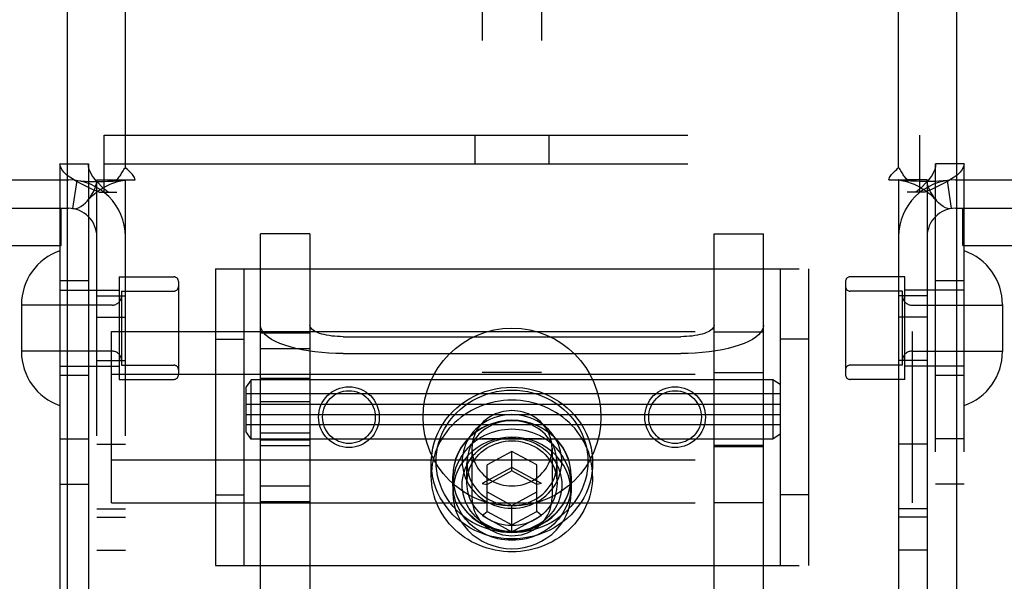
# Model space of a CAD drawing. Header units: inches. Extents: x 0 to 224, y 0 to 145.
# Tile 31 of 83: x 62.06 to 64.14, y 54.4 to 55.59. Entities that reach past the tile are written whole.
import ezdxf

# ---------------------------------------------------------------- set-up
doc = ezdxf.new("R2010")
doc.units = ezdxf.units.IN
doc.header["$LTSCALE"] = 12.302632
doc.header["$MEASUREMENT"] = 0
doc.linetypes.add('HIDDEN', pattern=[0.2, 0.1, -0.1])
for name, color, linetype in [('DEFAULT_2', 8, 'HIDDEN'), ('DOOR_2_ASSEMBLY', 7, 'CONTINUOUS'), ('DOOR_3_ASSEMBLY', 7, 'CONTINUOUS')]:
    doc.layers.add(name, color=color, linetype=linetype)

msp = doc.modelspace()

# ---------------------------------------------------------------- linework, layer by layer
at = {"layer": 'DEFAULT_2', "color": 8, "linetype": 'HIDDEN'}
for p, q in [((63.0366, 56.7741), (63.0366, 51.5241)), ((63.1616, 56.7741), (63.1616, 51.5241)), ((62.2841, 55.2763), (62.2841, 56.1251)), ((63.9141, 55.2763), (63.9141, 56.1251)), ((62.2396, 55.2241), (62.2396, 55.3441)), ((62.2396, 55.3441), (63.9586, 55.3441)), ((63.0211, 55.3441), (63.0211, 55.2841)), ((63.1771, 55.3441), (63.1771, 55.2841)), ((63.9586, 55.2241), (63.9586, 55.3441)), ((62.1461, 55.2841), (62.1461, 52.2161)), ((62.1461, 55.2841), (62.2061, 55.2841)), ((62.2061, 55.2841), (62.2061, 52.2161)), ((62.2396, 55.2841), (63.9586, 55.2841)), ((63.9921, 52.2161), (63.9921, 55.2841)), ((64.0521, 55.2841), (63.9921, 55.2841)), ((64.0521, 52.2161), (64.0521, 55.2841)), ((61.7541, 55.2501), (62.1641, 55.2501)), ((62.2241, 52.2501), (62.2241, 55.2501)), ((62.2241, 55.2501), (62.2658, 55.2501)), ((62.2658, 55.2501), (62.305, 55.2501)), ((62.2841, 52.2501), (62.2841, 55.2501)), ((63.8933, 55.2501), (63.9325, 55.2501)), ((63.9141, 55.2501), (63.9141, 52.2501)), ((63.9741, 55.2501), (63.9325, 55.2501)), ((63.9741, 55.2501), (63.9741, 52.2501)), ((64.0341, 55.2501), (64.4441, 55.2501)), ((62.1819, 55.2488), (62.173, 55.1894)), ((64.0163, 55.2488), (64.0252, 55.1894)), ((62.2291, 55.2241), (62.2661, 55.2241)), ((63.9692, 55.2241), (63.9321, 55.2241)), ((61.7541, 55.1901), (62.1641, 55.1901)), ((62.1486, 55.1121), (62.1486, 55.1901)), ((64.0341, 55.1901), (64.4441, 55.1901)), ((64.0496, 55.1121), (64.0496, 55.1901)), ((62.5691, 54.3562), (62.5691, 55.1365)), ((62.6731, 55.1365), (62.5691, 55.1365)), ((62.6731, 55.1365), (62.6731, 54.3562)), ((63.5251, 54.3562), (63.5251, 55.1365)), ((63.5251, 55.1365), (63.6291, 55.1365)), ((63.6291, 54.3562), (63.6291, 55.1365)), ((61.6677, 55.1121), (62.1486, 55.1121)), ((64.0497, 55.1121), (64.5306, 55.1121)), ((62.2711, 55.0456), (62.2711, 54.8296)), ((62.2711, 55.0456), (62.3861, 55.0456)), ((62.4741, 55.0626), (62.4741, 54.4376)), ((62.4741, 55.0626), (63.7241, 55.0626)), ((62.5341, 55.0626), (62.5341, 54.4376)), ((63.6641, 55.0626), (63.6641, 54.4376)), ((63.7241, 55.0626), (63.7241, 54.4376)), ((63.9271, 55.0456), (63.8121, 55.0456)), ((63.9271, 54.8296), (63.9271, 55.0456)), ((62.2061, 55.0376), (62.1461, 55.0376)), ((62.3961, 55.0356), (62.3961, 54.8396)), ((63.8021, 55.0356), (63.8021, 54.8396)), ((64.0521, 55.0376), (63.9921, 55.0376)), ((62.1461, 55.0176), (62.2711, 55.0176)), ((62.2241, 55.0056), (62.2841, 55.0056)), ((62.2761, 55.0156), (62.2761, 54.8596)), ((62.2761, 55.0156), (62.3861, 55.0156)), ((63.9221, 55.0156), (63.8121, 55.0156)), ((63.9741, 55.0056), (63.9141, 55.0056)), ((63.9221, 54.8596), (63.9221, 55.0156)), ((64.0521, 55.0176), (63.9271, 55.0176)), ((62.0651, 54.9871), (62.0651, 54.8881)), ((62.2561, 54.9861), (62.0651, 54.9861)), ((63.9421, 54.9861), (64.1331, 54.9861)), ((64.1331, 54.9871), (64.1331, 54.8881)), ((62.2241, 54.9611), (62.2841, 54.9611)), ((63.9741, 54.9611), (63.9141, 54.9611)), ((62.2551, 54.5697), (62.2551, 54.9305)), ((62.2551, 54.9305), (63.9431, 54.9305)), ((62.5691, 54.9278), (62.6731, 54.9278)), ((62.7431, 54.9196), (63.4551, 54.9196)), ((63.5251, 54.9301), (63.6291, 54.9301)), ((63.9431, 54.5697), (63.9431, 54.9305)), ((62.4741, 54.9141), (62.5341, 54.9141)), ((63.7241, 54.9141), (63.6641, 54.9141)), ((62.2561, 54.8891), (62.0651, 54.8891)), ((62.5691, 54.8949), (62.6731, 54.8949)), ((62.7431, 54.884), (63.4551, 54.884)), ((63.9421, 54.8891), (64.1331, 54.8891)), ((62.1461, 54.8576), (62.2711, 54.8576)), ((62.2241, 54.8696), (62.2841, 54.8696)), ((62.2761, 54.8596), (62.3861, 54.8596)), ((63.9221, 54.8596), (63.8121, 54.8596)), ((63.9741, 54.8696), (63.9141, 54.8696)), ((64.0521, 54.8576), (63.9271, 54.8576)), ((62.2061, 54.8376), (62.1461, 54.8376)), ((62.2551, 54.8403), (63.9431, 54.8403)), ((63.1616, 54.8441), (63.0366, 54.8441)), ((63.5251, 54.8445), (63.6291, 54.8445)), ((64.0521, 54.8376), (63.9921, 54.8376)), ((62.2711, 54.8296), (62.3861, 54.8296)), ((62.5491, 54.829), (62.5391, 54.814)), ((62.5391, 54.719), (62.5391, 54.814)), ((62.5491, 54.704), (62.5491, 54.829)), ((63.6491, 54.829), (62.5491, 54.829)), ((62.6731, 54.8315), (62.5691, 54.8315)), ((63.6491, 54.829), (63.6491, 54.704)), ((63.6641, 54.819), (63.6491, 54.829)), ((63.9271, 54.8296), (63.8121, 54.8296)), ((63.6641, 54.799), (62.5391, 54.799)), ((62.5391, 54.7775), (63.6641, 54.7775)), ((62.5691, 54.7829), (62.6731, 54.7829)), ((62.5391, 54.7555), (63.6641, 54.7555)), ((63.6641, 54.734), (62.5391, 54.734)), ((62.5491, 54.704), (62.5391, 54.719)), ((62.5691, 54.7173), (62.6731, 54.7173)), ((63.6641, 54.714), (63.6491, 54.704)), ((62.1461, 54.7041), (62.2061, 54.7041)), ((62.2241, 54.6931), (62.2841, 54.6931)), ((63.6491, 54.704), (62.5491, 54.704)), ((62.6731, 54.7015), (62.5691, 54.7015)), ((62.5691, 54.69), (62.6731, 54.69)), ((63.1616, 54.7041), (63.0366, 54.7041)), ((63.6291, 54.69), (63.5251, 54.69)), ((63.9741, 54.6931), (63.9141, 54.6931)), ((64.0521, 54.7041), (63.9921, 54.7041)), ((63.0146, 54.6844), (63.0146, 54.5801)), ((63.0991, 54.6778), (63.0466, 54.6493)), ((63.0991, 54.6368), (63.0991, 54.6778)), ((63.1516, 54.6493), (63.0991, 54.6778)), ((63.1836, 54.6844), (63.1836, 54.5801)), ((63.5251, 54.6885), (63.6291, 54.6885)), ((62.2551, 54.6599), (63.9431, 54.6599)), ((62.9291, 54.6259), (62.9291, 54.6533)), ((63.0041, 54.6109), (63.0041, 54.6533)), ((63.0466, 54.5513), (63.0466, 54.6493)), ((63.1516, 54.5513), (63.1516, 54.6493)), ((63.1941, 54.6109), (63.1941, 54.6533)), ((63.2691, 54.6259), (63.2691, 54.6533)), ((63.0991, 54.6442), (63.0366, 54.6103)), ((63.0991, 54.6368), (63.0466, 54.6083)), ((63.1616, 54.6103), (63.0991, 54.6442)), ((63.1516, 54.6083), (63.0991, 54.6368)), ((62.1461, 54.6091), (62.2061, 54.6091)), ((62.9741, 54.6259), (62.9741, 54.5904)), ((62.9746, 54.6075), (62.9746, 54.6259)), ((63.0366, 54.6103), (63.0466, 54.6083)), ((63.1616, 54.6103), (63.1516, 54.6083)), ((63.2236, 54.6075), (63.2236, 54.6259)), ((63.2241, 54.6259), (63.2241, 54.5904)), ((64.0521, 54.6091), (63.9921, 54.6091)), ((62.4741, 54.5861), (62.5341, 54.5861)), ((62.5691, 54.6053), (62.6731, 54.6053)), ((63.0466, 54.5924), (63.0991, 54.5639)), ((63.0991, 54.5639), (63.1516, 54.5924)), ((63.7241, 54.5861), (63.6641, 54.5861)), ((62.2551, 54.5697), (63.9431, 54.5697)), ((62.5691, 54.5724), (62.6731, 54.5724)), ((63.5251, 54.5701), (63.6291, 54.5701)), ((62.2241, 54.5571), (62.2841, 54.5571)), ((63.0366, 54.5425), (63.0466, 54.5513)), ((63.0466, 54.5513), (63.0991, 54.5229)), ((63.0991, 54.5086), (63.0991, 54.5639)), ((63.0991, 54.5229), (63.1516, 54.5513)), ((63.1616, 54.5425), (63.1516, 54.5513)), ((63.9741, 54.5571), (63.9141, 54.5571)), ((62.2241, 54.5391), (62.2841, 54.5391)), ((63.0366, 54.5425), (63.0991, 54.5086)), ((63.0991, 54.5086), (63.1616, 54.5425)), ((63.9741, 54.5391), (63.9141, 54.5391)), ((62.2241, 54.4701), (62.2841, 54.4701)), ((63.9741, 54.4701), (63.9141, 54.4701)), ((62.4741, 54.4376), (63.7241, 54.4376))]:
    msp.add_line(p, q, dxfattribs=at)
for points in [[(62.2291, 55.2241), (62.2151, 55.2301), (62.2019, 55.2361), (62.1897, 55.2421), (62.1787, 55.2481), (62.1691, 55.2541), (62.161, 55.2601), (62.1546, 55.2661), (62.1499, 55.2721), (62.1471, 55.2781), (62.1461, 55.2841)], [(62.2476, 55.2241), (62.2406, 55.2301), (62.234, 55.2361), (62.2279, 55.2421), (62.2224, 55.2481), (62.2176, 55.2541), (62.2136, 55.2601), (62.2104, 55.2661), (62.208, 55.2721), (62.2066, 55.2781), (62.2061, 55.2841)], [(62.2781, 55.267), (62.2795, 55.2693), (62.281, 55.2717), (62.2826, 55.274), (62.2841, 55.2763)], [(62.2906, 55.2696), (62.2883, 55.2717), (62.2861, 55.274), (62.2841, 55.2763)], [(63.9032, 55.2655), (63.9077, 55.2696), (63.91, 55.2717), (63.9121, 55.2739), (63.9141, 55.2763)], [(63.9227, 55.2629), (63.9202, 55.267), (63.9188, 55.2693), (63.9173, 55.2717), (63.9157, 55.274), (63.9141, 55.2763)], [(63.9921, 55.2841), (63.9917, 55.2781), (63.9903, 55.2721), (63.9879, 55.2661), (63.9847, 55.2601), (63.9807, 55.2541), (63.9759, 55.2481), (63.9704, 55.2421), (63.9643, 55.2361), (63.9577, 55.2301), (63.9507, 55.2241)], [(64.0521, 55.2841), (64.0512, 55.2781), (64.0484, 55.2721), (64.0437, 55.2661), (64.0373, 55.2601), (64.0292, 55.2541), (64.0196, 55.2481), (64.0086, 55.2421), (63.9964, 55.2361), (63.9832, 55.2301), (63.9692, 55.2241)], [(62.2041, 55.2062), (62.2046, 55.2068), (62.209, 55.2122), (62.2131, 55.2182), (62.2168, 55.2246), (62.2199, 55.2313), (62.2222, 55.238), (62.2237, 55.2443), (62.2241, 55.2501)], [(62.2658, 55.2501), (62.268, 55.2525), (62.2699, 55.2547), (62.2716, 55.2569), (62.273, 55.2589), (62.2743, 55.2609), (62.2756, 55.2629), (62.2781, 55.267)], [(62.2824, 55.2496), (62.2837, 55.2499), (62.2841, 55.2501)], [(62.305, 55.2501), (62.3044, 55.2524), (62.3035, 55.2548), (62.3023, 55.2572), (62.3007, 55.2596), (62.2989, 55.2616), (62.2971, 55.2636), (62.295, 55.2655), (62.2906, 55.2696)], [(63.8933, 55.2501), (63.8939, 55.2524), (63.8948, 55.2548), (63.896, 55.2573), (63.8976, 55.2596), (63.8993, 55.2616), (63.9012, 55.2636), (63.9032, 55.2655)], [(63.9171, 55.2495), (63.9159, 55.2496), (63.9146, 55.2499), (63.9141, 55.2501)], [(63.9325, 55.2501), (63.9303, 55.2525), (63.9284, 55.2547), (63.9267, 55.2569), (63.9253, 55.2589), (63.9239, 55.2609), (63.9227, 55.2629)], [(63.9942, 55.2062), (63.9936, 55.2068), (63.9893, 55.2122), (63.9852, 55.2182), (63.9815, 55.2246), (63.9784, 55.2313), (63.976, 55.238), (63.9746, 55.2443), (63.9741, 55.2501)], [(62.1819, 55.2488), (62.1904, 55.2478), (62.1994, 55.2471), (62.2084, 55.2468), (62.2172, 55.2466), (62.2254, 55.2466), (62.233, 55.2467), (62.24, 55.2469), (62.2465, 55.2471), (62.2527, 55.2474), (62.2585, 55.2476), (62.2639, 55.248), (62.2689, 55.2483), (62.2734, 55.2487), (62.2772, 55.249), (62.2802, 55.2493), (62.2817, 55.2495)], [(62.2041, 55.2062), (62.2069, 55.2092), (62.2108, 55.2132), (62.2148, 55.217), (62.2188, 55.2205), (62.2229, 55.2238), (62.227, 55.2268), (62.2311, 55.2296), (62.2352, 55.2322), (62.2394, 55.2347), (62.2435, 55.2369), (62.2477, 55.239), (62.2518, 55.2409), (62.2559, 55.2425), (62.2599, 55.244), (62.2638, 55.2454), (62.2676, 55.2465), (62.2713, 55.2475), (62.2748, 55.2483), (62.2782, 55.249), (62.2812, 55.2495), (62.2824, 55.2496)], [(64.0163, 55.2488), (64.0079, 55.2478), (63.9989, 55.2471), (63.9899, 55.2468), (63.9811, 55.2466), (63.9729, 55.2466), (63.9653, 55.2467), (63.9583, 55.2469), (63.9518, 55.2471), (63.9456, 55.2473), (63.9399, 55.2476), (63.9344, 55.248), (63.9294, 55.2483), (63.9249, 55.2487), (63.9211, 55.249), (63.9181, 55.2493), (63.9166, 55.2495)], [(63.9171, 55.2495), (63.9202, 55.2489), (63.9237, 55.2483), (63.9272, 55.2474), (63.931, 55.2464), (63.9348, 55.2452), (63.9387, 55.2439), (63.9428, 55.2424), (63.9468, 55.2407), (63.9509, 55.2388), (63.9551, 55.2368), (63.9592, 55.2345), (63.9633, 55.2321), (63.9674, 55.2295), (63.9715, 55.2267), (63.9755, 55.2236), (63.9796, 55.2204), (63.9836, 55.2169), (63.9875, 55.2131), (63.9915, 55.2091), (63.9942, 55.2062)], [(62.173, 55.1894), (62.1765, 55.1893), (62.1805, 55.1899), (62.1851, 55.1914), (62.1901, 55.194), (62.1951, 55.1975), (62.2, 55.2019), (62.2041, 55.2062)], [(64.0252, 55.1894), (64.0217, 55.1893), (64.0177, 55.1899), (64.0131, 55.1914), (64.0082, 55.194), (64.0032, 55.1975), (63.9983, 55.2019), (63.9942, 55.2062)], [(62.7431, 54.884), (62.7279, 54.8843), (62.7129, 54.8849), (62.6981, 54.8861), (62.6836, 54.8876), (62.6696, 54.8896), (62.6561, 54.892), (62.6433, 54.8948), (62.6313, 54.898), (62.6201, 54.9015), (62.6099, 54.9053), (62.6006, 54.9094), (62.5925, 54.9138), (62.5854, 54.9184), (62.5796, 54.9232), (62.5751, 54.9281), (62.5718, 54.9332), (62.5698, 54.9383), (62.5691, 54.9435)], [(62.7431, 54.9196), (62.737, 54.9197), (62.731, 54.92), (62.725, 54.9204), (62.7192, 54.921), (62.7136, 54.9218), (62.7081, 54.9228), (62.703, 54.9239), (62.6981, 54.9252), (62.6936, 54.9266), (62.6895, 54.9282), (62.6858, 54.9298), (62.6825, 54.9316), (62.6797, 54.9334), (62.6774, 54.9354), (62.6755, 54.9373), (62.6742, 54.9394), (62.6734, 54.9414), (62.6731, 54.9435)], [(63.5251, 54.9435), (63.5249, 54.9414), (63.5241, 54.9394), (63.5228, 54.9373), (63.5209, 54.9354), (63.5186, 54.9334), (63.5158, 54.9316), (63.5125, 54.9298), (63.5088, 54.9282), (63.5046, 54.9266), (63.5001, 54.9252), (63.4953, 54.9239), (63.4901, 54.9228), (63.4847, 54.9218), (63.4791, 54.921), (63.4733, 54.9204), (63.4673, 54.92), (63.4613, 54.9197), (63.4551, 54.9196)], [(63.6291, 54.9435), (63.6285, 54.9383), (63.6265, 54.9332), (63.6232, 54.9281), (63.6186, 54.9232), (63.6128, 54.9184), (63.6058, 54.9138), (63.5977, 54.9094), (63.5884, 54.9053), (63.5782, 54.9015), (63.567, 54.898), (63.5549, 54.8948), (63.5421, 54.892), (63.5287, 54.8896), (63.5147, 54.8876), (63.5002, 54.8861), (63.4854, 54.8849), (63.4704, 54.8843), (63.4551, 54.884)], [(62.9291, 54.6533), (62.9295, 54.664), (62.9307, 54.6747), (62.9326, 54.6854), (62.9353, 54.696), (62.9388, 54.7064), (62.943, 54.7165), (62.948, 54.7264), (62.9537, 54.736), (62.96, 54.7452), (62.9671, 54.7539), (62.9747, 54.7621), (62.9829, 54.7699), (62.9917, 54.7771), (63.0009, 54.7837), (63.0106, 54.7897), (63.0208, 54.7951), (63.0313, 54.7998), (63.0421, 54.8038), (63.0532, 54.8071), (63.0645, 54.8097), (63.0759, 54.8116), (63.0875, 54.8127), (63.0991, 54.8131), (63.1108, 54.8127), (63.1223, 54.8116), (63.1338, 54.8097), (63.1451, 54.8071), (63.1562, 54.8038), (63.167, 54.7998), (63.1775, 54.7951), (63.1876, 54.7897), (63.1974, 54.7837), (63.2066, 54.7771), (63.2154, 54.7699), (63.2236, 54.7621), (63.2312, 54.7539), (63.2382, 54.7452), (63.2446, 54.736), (63.2503, 54.7264), (63.2553, 54.7165), (63.2595, 54.7064), (63.263, 54.696), (63.2657, 54.6854), (63.2676, 54.6747), (63.2688, 54.664), (63.2691, 54.6533)], [(62.9391, 54.6567), (62.9395, 54.6668), (62.9406, 54.6769), (62.9424, 54.6869), (62.945, 54.6969), (62.9482, 54.7067), (62.9522, 54.7162), (62.9569, 54.7256), (62.9622, 54.7345), (62.9682, 54.7432), (62.9748, 54.7514), (62.982, 54.7591), (62.9897, 54.7664), (62.998, 54.7732), (63.0067, 54.7794), (63.0158, 54.7851), (63.0254, 54.7901), (63.0353, 54.7946), (63.0454, 54.7984), (63.0559, 54.8015), (63.0665, 54.8039), (63.0773, 54.8057), (63.0882, 54.8067), (63.0991, 54.8071), (63.1101, 54.8067), (63.121, 54.8057), (63.1318, 54.8039), (63.1424, 54.8015), (63.1528, 54.7984), (63.163, 54.7946), (63.1729, 54.7901), (63.1824, 54.7851), (63.1916, 54.7794), (63.2003, 54.7732), (63.2085, 54.7664), (63.2163, 54.7592), (63.2235, 54.7514), (63.23, 54.7432), (63.236, 54.7346), (63.2414, 54.7256), (63.2461, 54.7162), (63.2501, 54.7067), (63.2533, 54.6969), (63.2559, 54.6869), (63.2577, 54.6769), (63.2588, 54.6668), (63.2591, 54.6567)], [(63.2691, 54.6259), (63.2689, 54.6343), (63.2682, 54.6426), (63.267, 54.6509), (63.2654, 54.6592), (63.2633, 54.6673), (63.2608, 54.6753), (63.2579, 54.6832), (63.2544, 54.6909), (63.2506, 54.6985), (63.2464, 54.7058), (63.2417, 54.7129), (63.2367, 54.7198), (63.2313, 54.7265), (63.2255, 54.7328), (63.2194, 54.7389), (63.2129, 54.7447), (63.2061, 54.7501), (63.1991, 54.7552), (63.1917, 54.7599), (63.1841, 54.7643), (63.1763, 54.7683), (63.1683, 54.7719), (63.1601, 54.7751), (63.1517, 54.7779), (63.1431, 54.7802), (63.1345, 54.7822), (63.1257, 54.7837), (63.1169, 54.7848), (63.108, 54.7855), (63.0991, 54.7857), (63.0902, 54.7855), (63.0814, 54.7848), (63.0725, 54.7837), (63.0638, 54.7822), (63.0551, 54.7802), (63.0466, 54.7779), (63.0382, 54.7751), (63.03, 54.7719), (63.022, 54.7683), (63.0141, 54.7643), (63.0066, 54.7599), (62.9992, 54.7552), (62.9922, 54.7501), (62.9854, 54.7447), (62.9789, 54.7389), (62.9728, 54.7328), (62.967, 54.7265), (62.9616, 54.7198), (62.9566, 54.7129), (62.9519, 54.7058), (62.9477, 54.6985), (62.9438, 54.6909), (62.9404, 54.6832), (62.9375, 54.6753), (62.9349, 54.6673), (62.9329, 54.6592), (62.9312, 54.6509), (62.9301, 54.6426), (62.9294, 54.6343), (62.9291, 54.6259)], [(63.2041, 54.6567), (63.2039, 54.6639), (63.203, 54.6711), (63.2016, 54.6783), (63.1996, 54.6855), (63.197, 54.6925), (63.1939, 54.6993), (63.1902, 54.7059), (63.186, 54.7122), (63.1813, 54.7181), (63.1762, 54.7237), (63.1707, 54.729), (63.1647, 54.7338), (63.1584, 54.7382), (63.1518, 54.7421), (63.1448, 54.7456), (63.1376, 54.7485), (63.1301, 54.751), (63.1225, 54.7529), (63.1148, 54.7543), (63.107, 54.7551), (63.0991, 54.7554), (63.0913, 54.7551), (63.0835, 54.7543), (63.0757, 54.7529), (63.0681, 54.751), (63.0607, 54.7485), (63.0535, 54.7456), (63.0465, 54.7421), (63.0399, 54.7382), (63.0336, 54.7338), (63.0276, 54.729), (63.0221, 54.7237), (63.0169, 54.7181), (63.0123, 54.7122), (63.0081, 54.7059), (63.0044, 54.6993), (63.0013, 54.6924), (62.9987, 54.6854), (62.9967, 54.6783), (62.9953, 54.6711), (62.9944, 54.6639), (62.9941, 54.6567)], [(63.0991, 54.7638), (63.0931, 54.7636), (63.0871, 54.763), (63.0812, 54.762), (63.0753, 54.7606), (63.0696, 54.7588), (63.064, 54.7567), (63.0586, 54.7541), (63.0535, 54.7512), (63.0485, 54.748), (63.0438, 54.7444), (63.0394, 54.7406), (63.0353, 54.7364), (63.0315, 54.732), (63.0281, 54.7274), (63.025, 54.7225), (63.0223, 54.7174), (63.02, 54.7122), (63.0181, 54.7068), (63.0166, 54.7013), (63.0155, 54.6957), (63.0149, 54.6901), (63.0146, 54.6844)], [(63.1836, 54.6844), (63.1834, 54.6901), (63.1828, 54.6957), (63.1817, 54.7013), (63.1802, 54.7068), (63.1783, 54.7122), (63.176, 54.7174), (63.1733, 54.7225), (63.1702, 54.7274), (63.1668, 54.732), (63.163, 54.7364), (63.1589, 54.7406), (63.1545, 54.7444), (63.1498, 54.748), (63.1448, 54.7512), (63.1396, 54.7541), (63.1342, 54.7567), (63.1287, 54.7588), (63.1229, 54.7606), (63.1171, 54.762), (63.1112, 54.763), (63.1052, 54.7636), (63.0991, 54.7638)], [(63.2241, 54.6259), (63.2234, 54.6383), (63.2214, 54.6504), (63.218, 54.6622), (63.2133, 54.6737), (63.2074, 54.6847), (63.2003, 54.695), (63.192, 54.7045), (63.1828, 54.7132), (63.1726, 54.721), (63.1616, 54.7277), (63.15, 54.7332), (63.1378, 54.7377), (63.1251, 54.7408), (63.1122, 54.7428), (63.0991, 54.7434), (63.0861, 54.7428), (63.0732, 54.7408), (63.0605, 54.7377), (63.0483, 54.7332), (63.0366, 54.7277), (63.0257, 54.721), (63.0155, 54.7132), (63.0063, 54.7045), (62.998, 54.695), (62.9909, 54.6847), (62.9849, 54.6737), (62.9803, 54.6622), (62.9769, 54.6504), (62.9748, 54.6383), (62.9741, 54.6259)], [(63.2236, 54.6259), (63.2234, 54.633), (63.2227, 54.64), (63.2216, 54.647), (63.22, 54.6539), (63.218, 54.6608), (63.2156, 54.6674), (63.2127, 54.674), (63.2094, 54.6803), (63.2057, 54.6865), (63.2016, 54.6924), (63.1971, 54.6981), (63.1923, 54.7035), (63.1872, 54.7087), (63.1817, 54.7135), (63.1759, 54.718), (63.1699, 54.7222), (63.1636, 54.7261), (63.157, 54.7295), (63.1502, 54.7326), (63.1433, 54.7353), (63.1362, 54.7376), (63.1289, 54.7395), (63.1216, 54.741), (63.1141, 54.7421), (63.1067, 54.7427), (63.0991, 54.7429), (63.0916, 54.7427), (63.0841, 54.7421), (63.0767, 54.741), (63.0693, 54.7395), (63.0621, 54.7376), (63.055, 54.7353), (63.048, 54.7326), (63.0413, 54.7295), (63.0347, 54.7261), (63.0284, 54.7222), (63.0224, 54.718), (63.0166, 54.7135), (63.0111, 54.7087), (63.006, 54.7035), (63.0011, 54.6981), (62.9967, 54.6924), (62.9926, 54.6865), (62.9889, 54.6803), (62.9856, 54.674), (62.9827, 54.6674), (62.9803, 54.6608), (62.9783, 54.6539), (62.9767, 54.647), (62.9755, 54.64), (62.9749, 54.633), (62.9746, 54.6259)], [(63.1941, 54.6533), (63.1939, 54.6598), (63.1931, 54.6663), (63.1918, 54.6728), (63.19, 54.6793), (63.1877, 54.6856), (63.1849, 54.6918), (63.1815, 54.6978), (63.1777, 54.7035), (63.1735, 54.7089), (63.1689, 54.7139), (63.1639, 54.7187), (63.1585, 54.723), (63.1528, 54.727), (63.1467, 54.7306), (63.1404, 54.7337), (63.1339, 54.7364), (63.1272, 54.7386), (63.1203, 54.7403), (63.1133, 54.7416), (63.1062, 54.7423), (63.0991, 54.7426), (63.092, 54.7423), (63.085, 54.7416), (63.078, 54.7403), (63.0711, 54.7386), (63.0644, 54.7364), (63.0578, 54.7337), (63.0515, 54.7306), (63.0455, 54.727), (63.0398, 54.723), (63.0344, 54.7187), (63.0294, 54.7139), (63.0248, 54.7089), (63.0205, 54.7035), (63.0168, 54.6978), (63.0134, 54.6918), (63.0106, 54.6856), (63.0083, 54.6793), (63.0064, 54.6728), (63.0052, 54.6663), (63.0044, 54.6598), (63.0041, 54.6533)], [(63.2236, 54.6075), (63.2234, 54.6146), (63.2227, 54.6216), (63.2216, 54.6286), (63.22, 54.6355), (63.218, 54.6423), (63.2156, 54.649), (63.2127, 54.6555), (63.2094, 54.6618), (63.2057, 54.668), (63.2016, 54.6739), (63.1971, 54.6796), (63.1923, 54.6851), (63.1872, 54.6902), (63.1817, 54.695), (63.1759, 54.6996), (63.1699, 54.7038), (63.1636, 54.7076), (63.157, 54.7111), (63.1502, 54.7142), (63.1433, 54.7169), (63.1362, 54.7192), (63.1289, 54.7211), (63.1216, 54.7226), (63.1141, 54.7236), (63.1067, 54.7243), (63.0991, 54.7245), (63.0916, 54.7243), (63.0841, 54.7236), (63.0767, 54.7226), (63.0693, 54.7211), (63.0621, 54.7192), (63.055, 54.7169), (63.048, 54.7142), (63.0413, 54.7111), (63.0347, 54.7076), (63.0284, 54.7038), (63.0224, 54.6996), (63.0166, 54.695), (63.0111, 54.6902), (63.006, 54.6851), (63.0011, 54.6796), (62.9967, 54.6739), (62.9926, 54.668), (62.9889, 54.6618), (62.9856, 54.6555), (62.9827, 54.649), (62.9803, 54.6423), (62.9783, 54.6355), (62.9767, 54.6286), (62.9755, 54.6216), (62.9749, 54.6146), (62.9746, 54.6075)], [(63.2241, 54.5904), (63.2234, 54.6027), (63.2214, 54.6148), (63.218, 54.6267), (63.2133, 54.6382), (63.2074, 54.6491), (63.2003, 54.6594), (63.192, 54.669), (63.1828, 54.6777), (63.1726, 54.6854), (63.1616, 54.6921), (63.15, 54.6977), (63.1378, 54.7021), (63.1251, 54.7053), (63.1122, 54.7072), (63.0991, 54.7078), (63.0861, 54.7072), (63.0732, 54.7053), (63.0605, 54.7021), (63.0483, 54.6977), (63.0366, 54.6921), (63.0257, 54.6854), (63.0155, 54.6777), (63.0063, 54.669), (62.998, 54.6594), (62.9909, 54.6491), (62.9849, 54.6382), (62.9803, 54.6267), (62.9769, 54.6148), (62.9748, 54.6027), (62.9741, 54.5904)], [(62.9941, 54.6075), (62.9944, 54.6147), (62.9953, 54.6219), (62.9967, 54.6291), (62.9987, 54.6362), (63.0013, 54.6432), (63.0044, 54.65), (63.0081, 54.6566), (63.0123, 54.6629), (63.0169, 54.6689), (63.0221, 54.6745), (63.0276, 54.6797), (63.0336, 54.6845), (63.0399, 54.6889), (63.0465, 54.6929), (63.0535, 54.6963), (63.0607, 54.6993), (63.0681, 54.7017), (63.0757, 54.7037), (63.0835, 54.705), (63.0913, 54.7059), (63.0991, 54.7061), (63.107, 54.7059), (63.1148, 54.705), (63.1225, 54.7037), (63.1301, 54.7017), (63.1376, 54.6993), (63.1448, 54.6963), (63.1518, 54.6929), (63.1584, 54.6889), (63.1647, 54.6845), (63.1707, 54.6797), (63.1762, 54.6745), (63.1813, 54.6689), (63.186, 54.6629), (63.1902, 54.6566), (63.1939, 54.65), (63.197, 54.6432), (63.1996, 54.6362), (63.2016, 54.6291), (63.203, 54.6219), (63.2039, 54.6147), (63.2041, 54.6075)], [(63.0041, 54.6109), (63.0044, 54.6174), (63.0052, 54.6239), (63.0064, 54.6304), (63.0083, 54.6369), (63.0106, 54.6432), (63.0134, 54.6494), (63.0168, 54.6553), (63.0205, 54.661), (63.0248, 54.6664), (63.0294, 54.6715), (63.0344, 54.6762), (63.0398, 54.6806), (63.0455, 54.6846), (63.0515, 54.6881), (63.0578, 54.6913), (63.0644, 54.694), (63.0711, 54.6962), (63.078, 54.6979), (63.085, 54.6992), (63.092, 54.6999), (63.0991, 54.7002), (63.1062, 54.6999), (63.1133, 54.6992), (63.1203, 54.6979), (63.1272, 54.6962), (63.1339, 54.694), (63.1404, 54.6913), (63.1467, 54.6882), (63.1528, 54.6846), (63.1585, 54.6806), (63.1639, 54.6763), (63.1689, 54.6715), (63.1735, 54.6665), (63.1777, 54.6611), (63.1815, 54.6554), (63.1849, 54.6494), (63.1877, 54.6432), (63.19, 54.6369), (63.1918, 54.6304), (63.1931, 54.6239), (63.1939, 54.6174), (63.1941, 54.6109)], [(63.0146, 54.6844), (63.0149, 54.6788), (63.0155, 54.6731), (63.0166, 54.6675), (63.0181, 54.6621), (63.02, 54.6567), (63.0223, 54.6514), (63.025, 54.6464), (63.0281, 54.6415), (63.0315, 54.6368), (63.0353, 54.6324), (63.0394, 54.6283), (63.0438, 54.6244), (63.0485, 54.6209), (63.0535, 54.6176), (63.0586, 54.6147), (63.064, 54.6122), (63.0696, 54.61), (63.0753, 54.6082), (63.0812, 54.6068), (63.0871, 54.6058), (63.0931, 54.6052), (63.0991, 54.605)], [(63.0991, 54.605), (63.1052, 54.6052), (63.1112, 54.6058), (63.1171, 54.6068), (63.1229, 54.6082), (63.1287, 54.61), (63.1342, 54.6122), (63.1396, 54.6147), (63.1448, 54.6176), (63.1498, 54.6209), (63.1545, 54.6244), (63.1589, 54.6283), (63.163, 54.6324), (63.1668, 54.6368), (63.1702, 54.6415), (63.1733, 54.6464), (63.176, 54.6514), (63.1783, 54.6567), (63.1802, 54.6621), (63.1817, 54.6675), (63.1828, 54.6731), (63.1834, 54.6788), (63.1836, 54.6844)], [(63.2691, 54.6533), (63.2688, 54.6426), (63.2676, 54.6319), (63.2657, 54.6212), (63.263, 54.6106), (63.2595, 54.6002), (63.2553, 54.5901), (63.2503, 54.5802), (63.2446, 54.5706), (63.2382, 54.5615), (63.2312, 54.5527), (63.2236, 54.5445), (63.2154, 54.5367), (63.2066, 54.5295), (63.1974, 54.5229), (63.1877, 54.5169), (63.1775, 54.5115), (63.167, 54.5068), (63.1562, 54.5028), (63.1451, 54.4995), (63.1338, 54.4969), (63.1223, 54.4951), (63.1108, 54.4939), (63.0991, 54.4936), (63.0875, 54.4939), (63.0759, 54.4951), (63.0645, 54.4969), (63.0532, 54.4995), (63.0421, 54.5028), (63.0313, 54.5068), (63.0208, 54.5115), (63.0106, 54.5169), (63.0009, 54.5229), (62.9917, 54.5295), (62.9829, 54.5367), (62.9747, 54.5445), (62.9671, 54.5527), (62.9601, 54.5615), (62.9537, 54.5706), (62.948, 54.5802), (62.943, 54.5901), (62.9388, 54.6002), (62.9353, 54.6106), (62.9326, 54.6212), (62.9307, 54.6319), (62.9295, 54.6426), (62.9291, 54.6533)], [(63.2591, 54.6567), (63.2588, 54.6466), (63.2577, 54.6366), (63.2559, 54.6265), (63.2533, 54.6166), (63.2501, 54.6068), (63.2461, 54.5972), (63.2414, 54.5879), (63.236, 54.5789), (63.2301, 54.5703), (63.2235, 54.5621), (63.2163, 54.5543), (63.2085, 54.547), (63.2003, 54.5402), (63.1916, 54.534), (63.1824, 54.5284), (63.1729, 54.5233), (63.163, 54.5189), (63.1528, 54.5151), (63.1424, 54.512), (63.1318, 54.5095), (63.121, 54.5078), (63.1101, 54.5067), (63.0991, 54.5064), (63.0882, 54.5067), (63.0773, 54.5078), (63.0665, 54.5095), (63.0559, 54.512), (63.0454, 54.5151), (63.0353, 54.5189), (63.0254, 54.5233), (63.0158, 54.5284), (63.0067, 54.534), (62.998, 54.5402), (62.9897, 54.547), (62.982, 54.5543), (62.9748, 54.5621), (62.9682, 54.5703), (62.9622, 54.5789), (62.9569, 54.5879), (62.9522, 54.5972), (62.9482, 54.6068), (62.945, 54.6166), (62.9424, 54.6265), (62.9406, 54.6366), (62.9395, 54.6466), (62.9391, 54.6567)], [(62.9941, 54.6567), (62.9944, 54.6495), (62.9953, 54.6423), (62.9967, 54.6351), (62.9987, 54.628), (63.0013, 54.621), (63.0044, 54.6142), (63.0081, 54.6076), (63.0123, 54.6013), (63.017, 54.5953), (63.0221, 54.5897), (63.0276, 54.5845), (63.0336, 54.5797), (63.0399, 54.5753), (63.0465, 54.5713), (63.0535, 54.5679), (63.0607, 54.5649), (63.0681, 54.5625), (63.0757, 54.5605), (63.0835, 54.5592), (63.0913, 54.5583), (63.0991, 54.5581), (63.107, 54.5583), (63.1148, 54.5592), (63.1226, 54.5605), (63.1302, 54.5625), (63.1376, 54.5649), (63.1448, 54.5679), (63.1518, 54.5713), (63.1584, 54.5753), (63.1647, 54.5797), (63.1707, 54.5845), (63.1762, 54.5897), (63.1813, 54.5953), (63.186, 54.6013), (63.1902, 54.6076), (63.1939, 54.6142), (63.197, 54.621), (63.1996, 54.628), (63.2016, 54.6351), (63.203, 54.6423), (63.2039, 54.6495), (63.2041, 54.6567)], [(63.0041, 54.6533), (63.0044, 54.6468), (63.0052, 54.6403), (63.0064, 54.6338), (63.0083, 54.6273), (63.0106, 54.621), (63.0134, 54.6148), (63.0168, 54.6088), (63.0206, 54.6031), (63.0248, 54.5977), (63.0294, 54.5927), (63.0344, 54.5879), (63.0398, 54.5836), (63.0455, 54.5796), (63.0515, 54.576), (63.0578, 54.5729), (63.0644, 54.5702), (63.0711, 54.568), (63.078, 54.5663), (63.085, 54.565), (63.092, 54.5643), (63.0991, 54.564), (63.1063, 54.5643), (63.1133, 54.565), (63.1203, 54.5663), (63.1272, 54.568), (63.1339, 54.5702), (63.1405, 54.5729), (63.1467, 54.5761), (63.1528, 54.5796), (63.1585, 54.5836), (63.1639, 54.588), (63.1689, 54.5927), (63.1735, 54.5978), (63.1777, 54.6032), (63.1815, 54.6089), (63.1849, 54.6148), (63.1877, 54.621), (63.19, 54.6273), (63.1918, 54.6338), (63.1931, 54.6403), (63.1939, 54.6468), (63.1941, 54.6533)], [(63.2691, 54.6259), (63.2689, 54.6176), (63.2682, 54.6092), (63.267, 54.601), (63.2654, 54.5927), (63.2633, 54.5846), (63.2608, 54.5766), (63.2579, 54.5687), (63.2544, 54.561), (63.2506, 54.5534), (63.2464, 54.5461), (63.2417, 54.5389), (63.2367, 54.532), (63.2313, 54.5254), (63.2255, 54.5191), (63.2194, 54.513), (63.2129, 54.5072), (63.2061, 54.5018), (63.1991, 54.4967), (63.1917, 54.492), (63.1841, 54.4876), (63.1763, 54.4836), (63.1683, 54.48), (63.1601, 54.4768), (63.1517, 54.474), (63.1431, 54.4716), (63.1345, 54.4697), (63.1257, 54.4682), (63.1169, 54.4671), (63.108, 54.4664), (63.0991, 54.4662), (63.0902, 54.4664), (63.0814, 54.4671), (63.0725, 54.4682), (63.0638, 54.4697), (63.0551, 54.4716), (63.0466, 54.474), (63.0382, 54.4768), (63.03, 54.48), (63.022, 54.4836), (63.0141, 54.4876), (63.0066, 54.492), (62.9992, 54.4967), (62.9922, 54.5018), (62.9854, 54.5072), (62.9789, 54.513), (62.9728, 54.5191), (62.967, 54.5254), (62.9616, 54.532), (62.9566, 54.5389), (62.9519, 54.5461), (62.9477, 54.5534), (62.9438, 54.561), (62.9404, 54.5687), (62.9375, 54.5766), (62.9349, 54.5846), (62.9329, 54.5927), (62.9312, 54.601), (62.9301, 54.6092), (62.9294, 54.6176), (62.9291, 54.6259)], [(62.9741, 54.6259), (62.9748, 54.6136), (62.9769, 54.6015), (62.9803, 54.5896), (62.9849, 54.5782), (62.9909, 54.5672), (62.998, 54.5569), (63.0063, 54.5474), (63.0155, 54.5387), (63.0257, 54.5309), (63.0366, 54.5242), (63.0483, 54.5186), (63.0605, 54.5142), (63.0732, 54.5111), (63.0861, 54.5091), (63.0991, 54.5085), (63.1122, 54.5091), (63.1251, 54.5111), (63.1378, 54.5142), (63.15, 54.5186), (63.1616, 54.5242), (63.1726, 54.5309), (63.1828, 54.5387), (63.192, 54.5474), (63.2003, 54.5569), (63.2074, 54.5672), (63.2133, 54.5782), (63.218, 54.5896), (63.2214, 54.6015), (63.2234, 54.6136), (63.2241, 54.6259)], [(63.2236, 54.6259), (63.2234, 54.6189), (63.2227, 54.6118), (63.2216, 54.6049), (63.22, 54.5979), (63.218, 54.5911), (63.2156, 54.5845), (63.2127, 54.5779), (63.2094, 54.5716), (63.2057, 54.5654), (63.2016, 54.5595), (63.1971, 54.5538), (63.1923, 54.5484), (63.1872, 54.5432), (63.1817, 54.5384), (63.1759, 54.5339), (63.1699, 54.5297), (63.1636, 54.5258), (63.157, 54.5224), (63.1502, 54.5193), (63.1433, 54.5166), (63.1362, 54.5143), (63.1289, 54.5124), (63.1216, 54.5109), (63.1141, 54.5098), (63.1067, 54.5092), (63.0991, 54.509), (63.0916, 54.5092), (63.0841, 54.5098), (63.0767, 54.5109), (63.0693, 54.5124), (63.0621, 54.5143), (63.055, 54.5166), (63.048, 54.5193), (63.0413, 54.5224), (63.0347, 54.5258), (63.0284, 54.5297), (63.0224, 54.5339), (63.0166, 54.5384), (63.0111, 54.5432), (63.006, 54.5484), (63.0011, 54.5538), (62.9967, 54.5595), (62.9926, 54.5654), (62.9889, 54.5716), (62.9856, 54.5779), (62.9827, 54.5845), (62.9803, 54.5911), (62.9783, 54.5979), (62.9767, 54.6049), (62.9755, 54.6118), (62.9749, 54.6189), (62.9746, 54.6259)], [(63.2236, 54.6075), (63.2234, 54.6004), (63.2227, 54.5934), (63.2216, 54.5864), (63.22, 54.5795), (63.218, 54.5727), (63.2156, 54.566), (63.2127, 54.5595), (63.2094, 54.5531), (63.2057, 54.547), (63.2016, 54.541), (63.1971, 54.5353), (63.1923, 54.5299), (63.1872, 54.5248), (63.1817, 54.5199), (63.1759, 54.5154), (63.1699, 54.5112), (63.1636, 54.5074), (63.157, 54.5039), (63.1502, 54.5008), (63.1433, 54.4981), (63.1362, 54.4958), (63.1289, 54.4939), (63.1216, 54.4924), (63.1141, 54.4913), (63.1067, 54.4907), (63.0991, 54.4905), (63.0916, 54.4907), (63.0841, 54.4913), (63.0767, 54.4924), (63.0693, 54.4939), (63.0621, 54.4958), (63.055, 54.4981), (63.048, 54.5008), (63.0413, 54.5039), (63.0347, 54.5074), (63.0284, 54.5112), (63.0224, 54.5154), (63.0166, 54.5199), (63.0111, 54.5248), (63.006, 54.5299), (63.0011, 54.5353), (62.9967, 54.541), (62.9926, 54.547), (62.9889, 54.5531), (62.9856, 54.5595), (62.9827, 54.566), (62.9803, 54.5727), (62.9783, 54.5795), (62.9767, 54.5864), (62.9755, 54.5934), (62.9749, 54.6004), (62.9746, 54.6075)], [(63.2041, 54.6075), (63.2039, 54.6003), (63.203, 54.5931), (63.2016, 54.5859), (63.1996, 54.5788), (63.197, 54.5718), (63.1939, 54.5649), (63.1902, 54.5584), (63.186, 54.552), (63.1813, 54.5461), (63.1762, 54.5405), (63.1707, 54.5352), (63.1647, 54.5304), (63.1584, 54.526), (63.1518, 54.5221), (63.1448, 54.5186), (63.1376, 54.5157), (63.1302, 54.5132), (63.1226, 54.5113), (63.1148, 54.5099), (63.107, 54.5091), (63.0991, 54.5088), (63.0913, 54.5091), (63.0835, 54.5099), (63.0757, 54.5113), (63.0681, 54.5132), (63.0607, 54.5157), (63.0535, 54.5186), (63.0465, 54.5221), (63.0399, 54.526), (63.0336, 54.5304), (63.0276, 54.5352), (63.0221, 54.5405), (63.017, 54.5461), (63.0123, 54.552), (63.0081, 54.5583), (63.0044, 54.5649), (63.0013, 54.5717), (62.9987, 54.5788), (62.9967, 54.5859), (62.9953, 54.5931), (62.9944, 54.6003), (62.9941, 54.6075)], [(63.1941, 54.6109), (63.1939, 54.6044), (63.1931, 54.5979), (63.1918, 54.5914), (63.19, 54.5849), (63.1877, 54.5786), (63.1849, 54.5724), (63.1815, 54.5664), (63.1777, 54.5607), (63.1735, 54.5553), (63.1689, 54.5503), (63.1639, 54.5455), (63.1585, 54.5412), (63.1528, 54.5372), (63.1467, 54.5336), (63.1405, 54.5305), (63.1339, 54.5278), (63.1272, 54.5256), (63.1203, 54.5239), (63.1133, 54.5226), (63.1063, 54.5219), (63.0991, 54.5216), (63.092, 54.5219), (63.085, 54.5226), (63.078, 54.5239), (63.0711, 54.5256), (63.0644, 54.5278), (63.0578, 54.5305), (63.0515, 54.5336), (63.0455, 54.5372), (63.0398, 54.5412), (63.0344, 54.5455), (63.0294, 54.5503), (63.0248, 54.5553), (63.0206, 54.5607), (63.0168, 54.5664), (63.0134, 54.5724), (63.0106, 54.5786), (63.0083, 54.5849), (63.0064, 54.5914), (63.0052, 54.5979), (63.0044, 54.6044), (63.0041, 54.6109)], [(62.9741, 54.5904), (62.9748, 54.578), (62.9769, 54.566), (62.9803, 54.5541), (62.9849, 54.5426), (62.9909, 54.5316), (62.998, 54.5213), (63.0063, 54.5118), (63.0155, 54.5031), (63.0257, 54.4954), (63.0366, 54.4887), (63.0483, 54.4831), (63.0605, 54.4787), (63.0732, 54.4755), (63.0861, 54.4736), (63.0991, 54.4729), (63.1122, 54.4736), (63.1251, 54.4755), (63.1378, 54.4787), (63.15, 54.4831), (63.1616, 54.4887), (63.1726, 54.4954), (63.1828, 54.5031), (63.192, 54.5118), (63.2003, 54.5213), (63.2074, 54.5316), (63.2133, 54.5426), (63.218, 54.5541), (63.2214, 54.566), (63.2234, 54.578), (63.2241, 54.5904)], [(63.0146, 54.5801), (63.0149, 54.5739), (63.0157, 54.5677), (63.017, 54.5615), (63.0187, 54.5555), (63.021, 54.5496), (63.0238, 54.5439), (63.027, 54.5384), (63.0307, 54.5332), (63.0348, 54.5283), (63.0393, 54.5236), (63.0442, 54.5194), (63.0494, 54.5155), (63.0549, 54.512), (63.0607, 54.5089), (63.0667, 54.5062), (63.073, 54.504), (63.0794, 54.5023), (63.0859, 54.5011), (63.0925, 54.5004), (63.0991, 54.5001)], [(63.0991, 54.5001), (63.1058, 54.5004), (63.1124, 54.5011), (63.1189, 54.5023), (63.1253, 54.504), (63.1316, 54.5062), (63.1376, 54.5089), (63.1434, 54.512), (63.1489, 54.5155), (63.1541, 54.5194), (63.159, 54.5236), (63.1635, 54.5283), (63.1676, 54.5332), (63.1713, 54.5384), (63.1745, 54.5439), (63.1773, 54.5496), (63.1795, 54.5555), (63.1813, 54.5615), (63.1826, 54.5676), (63.1834, 54.5739), (63.1836, 54.5801)]]:
    msp.add_lwpolyline(points, dxfattribs=at)
for centre, radius in [((63.0991, 54.7501), 0.1875), ((62.7554, 54.7501), 0.064), ((63.4429, 54.7501), 0.064), ((62.7554, 54.7501), 0.0556), ((63.4429, 54.7501), 0.0556)]:
    msp.add_circle(centre, radius, dxfattribs=at)
for centre, radius, start, end in [((62.1641, 55.1301), 0.12, 0, 90), ((64.0341, 55.1301), 0.12, 90, 180), ((62.1641, 55.1301), 0.06, 0, 90), ((64.0341, 55.1301), 0.06, 90, 180), ((62.1851, 54.9871), 0.12, 108.9656, 180), ((64.0131, 54.9871), 0.12, 0, 71.0344), ((62.3861, 55.0356), 0.01, 0, 90), ((63.8121, 55.0356), 0.01, 90, 180), ((62.3861, 55.0256), 0.01, 270, 360), ((63.8121, 55.0256), 0.01, 180, 270), ((62.2561, 55.0061), 0.02, 270, 360), ((63.9421, 55.0061), 0.02, 180, 270), ((62.1851, 54.8881), 0.12, 180, 251.0344), ((62.2561, 54.8691), 0.02, 0, 90), ((63.9421, 54.8691), 0.02, 90, 180), ((64.0131, 54.8881), 0.12, 288.9656, 360), ((62.3861, 54.8496), 0.01, 0, 90), ((63.8121, 54.8496), 0.01, 90, 180), ((62.3861, 54.8396), 0.01, 270, 360), ((63.8121, 54.8396), 0.01, 180, 270)]:
    msp.add_arc(centre, radius, start, end, dxfattribs=at)
at = {"layer": 'DOOR_2_ASSEMBLY', "color": 3, "linetype": 'Continuous'}
msp.add_line((64.0366, 22.7291), (64.0366, 85.0211), dxfattribs=at)
at = {"layer": 'DOOR_3_ASSEMBLY', "color": 3, "linetype": 'Continuous'}
msp.add_line((62.1616, 85.0211), (62.1616, 22.7291), dxfattribs=at)

doc.saveas('drawing.dxf')
